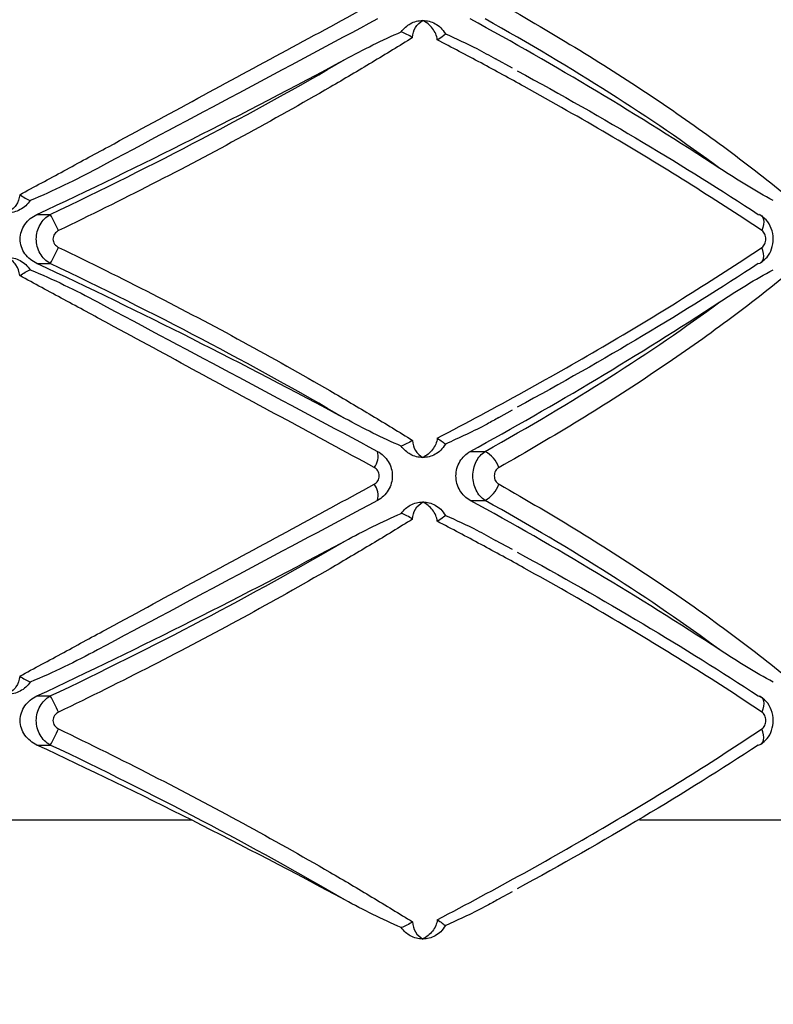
# Paper-space layout '_Frontal' of a CAD drawing. Header units: millimetres. Extents: x -255 to 145, y -320 to 324.
# Tile 6 of 18: x -54 to -13, y -167 to -114. Entities that reach past the tile are written whole.
import ezdxf

# ---------------------------------------------------------------- set-up
doc = ezdxf.new("R2010")
doc.units = ezdxf.units.MM

psp = doc.layouts.new('_Frontal')

# ---------------------------------------------------------------- linework, layer by layer
at = {"color": 7, "linetype": 'Continuous', "lineweight": 25}
for p, q in [((-27.27, -116.463), (-28.183, -115.965)), ((-52.967, -124.368), (-52.248, -124.368)), ((-52.967, -127.015), (-52.248, -127.015)), ((-28.02, -135.325), (-27.27, -134.919)), ((-29.553, -137.16), (-28.754, -137.16)), ((-29.553, -139.807), (-28.754, -139.807)), ((-27.27, -142.463), (-28.183, -141.965)), ((-52.967, -150.368), (-52.248, -150.368)), ((-52.967, -153.015), (-52.248, -153.015)), ((-28.02, -161.325), (-27.27, -160.919))]:
    psp.add_line(p, q, dxfattribs=at)
at = {"color": 8, "linetype": 'Continuous', "lineweight": 25}
for p, q in [((-65.14, -157.064), (-44.626, -157.064)), ((-20.412, -157.064), (-5.076, -157.064))]:
    psp.add_line(p, q, dxfattribs=at)
at = {"color": 7, "linetype": 'Continuous', "lineweight": 25, "flags": 128}
for points in [[(-13.992, -124.368), (-13.892, -124.392), (-13.81, -124.447), (-13.748, -124.529), (-13.71, -124.637), (-13.696, -124.767), (-13.706, -124.914), (-13.741, -125.072), (-13.799, -125.237)], [(-13.992, -127.015), (-13.892, -126.991), (-13.849, -126.967)], [(-13.992, -150.368), (-13.892, -150.392), (-13.81, -150.447), (-13.748, -150.529), (-13.71, -150.637), (-13.696, -150.767), (-13.706, -150.914), (-13.741, -151.072), (-13.799, -151.237)], [(-13.992, -153.015), (-13.892, -152.991), (-13.849, -152.967)]]:
    psp.add_lwpolyline(points, dxfattribs=at)
at = {"color": 8, "linetype": 'Continuous', "lineweight": 25, "flags": 128}
for points in [[(-13.849, -126.967), (-13.81, -126.936), (-13.748, -126.853), (-13.71, -126.745), (-13.696, -126.615), (-13.706, -126.469), (-13.741, -126.31), (-13.799, -126.145)], [(-13.849, -152.967), (-13.81, -152.936), (-13.748, -152.853), (-13.71, -152.745), (-13.696, -152.615), (-13.706, -152.469), (-13.741, -152.31), (-13.799, -152.145)]]:
    psp.add_lwpolyline(points, dxfattribs=at)
at = {"color": 7, "linetype": 'Continuous', "lineweight": 25}
for centre, radius, start, end in [((-126.893, -291.642), 202.732, 56.86516, 61.30517), ((-194.297, 177.4), 333.223, 295.09563, 298.29826), ((-60.398, -129.123), 9.436, 24.3163, 30.2588), ((-60.398, -122.26), 9.436, 329.7412, 335.6837), ((-194.297, -428.782), 333.223, 61.70174, 64.90437), ((-126.893, 40.674), 202.732, 298.69483, 303.13484), ((-35.535, -137.414), 1.004, 322.1599, 14.6145), ((-29.566, -138.622), 1.672, 20.7497, 60.9383), ((-35.535, -139.554), 1.004, 345.3855, 37.8401), ((-29.566, -138.345), 1.672, 299.0617, 339.2503), ((-126.893, -317.642), 202.732, 56.86516, 61.30517), ((-194.297, 151.4), 333.223, 295.09563, 298.29826), ((-60.398, -155.123), 9.436, 24.3163, 30.2588), ((-60.398, -148.26), 9.436, 329.7412, 335.6837), ((-194.297, -454.782), 333.223, 61.70174, 64.90437), ((-54.582, -157.064), 65.909, 307.31262, 359.56362)]:
    psp.add_arc(centre, radius, start, end, dxfattribs=at)
for points, knots in [([(-53.901, -123.302), (-53.111, -122.874), (-52.316, -122.444), (-50.717, -121.579), (-49.912, -121.144), (-47.495, -119.836), (-45.884, -118.964), (-42.672, -117.227), (-41.067, -116.359), (-37.883, -114.637), (-36.302, -113.782), (-34.742, -112.938)], [0, 0, 0, 0, 0.125, 0.125, 0.25, 0.25, 0.5, 0.5, 0.75, 0.75, 1, 1, 1, 1]), ([(-28.002, -112.938), (-26.503, -113.785), (-25.044, -114.643), (-22.239, -116.363), (-20.891, -117.227), (-18.302, -118.959), (-17.062, -119.828), (-15.285, -121.136), (-14.706, -121.574), (-13.588, -122.442), (-13.047, -122.873), (-12.524, -123.302)], [0, 0, 0, 0, 0.25, 0.25, 0.5, 0.5, 0.75, 0.75, 0.875, 0.875, 1, 1, 1, 1]), ([(-34.563, -113.807), (-37.045, -115.131), (-39.547, -116.465), (-44.59, -119.155), (-47.131, -120.51), (-49.693, -121.877)], [0, 0, 0, 0, 0.5, 0.5, 1, 1, 1, 1]), ([(-32.794, -114.068), (-32.69, -114.01), (-32.58, -113.966), (-32.353, -113.907), (-32.235, -113.891), (-32.118, -113.891)], [0, 0, 0, 0, 0.5, 0.5, 1, 1, 1, 1]), ([(-32.671, -114.818), (-32.671, -114.62), (-32.614, -114.433), (-32.418, -114.115), (-32.28, -113.985), (-32.118, -113.891)], [0, 0, 0, 0, 0.5, 0.5, 1, 1, 1, 1]), ([(-31.339, -114.936), (-31.359, -114.717), (-31.454, -114.503), (-31.732, -114.142), (-31.916, -113.994), (-32.118, -113.891)], [0, 0, 0, 0, 0.5, 0.5, 1, 1, 1, 1]), ([(-32.118, -113.891), (-32.002, -113.891), (-31.886, -113.906), (-31.659, -113.966), (-31.55, -114.01), (-31.446, -114.068)], [0, 0, 0, 0, 0.5, 0.5, 1, 1, 1, 1]), ([(-31.446, -114.068), (-31.346, -114.124), (-31.247, -114.196), (-31.059, -114.379), (-30.972, -114.488), (-30.899, -114.615)], [0, 0, 0, 0, 0.5, 0.5, 1, 1, 1, 1]), ([(-16.078, -121.877), (-17.923, -120.51), (-19.906, -119.155), (-24.133, -116.465), (-26.377, -115.131), (-28.754, -113.807)], [0, 0, 0, 0, 0.5, 0.5, 1, 1, 1, 1]), ([(-32.671, -114.818), (-33.386, -115.262), (-34.116, -115.708), (-35.604, -116.601), (-36.363, -117.049), (-38.668, -118.387), (-40.24, -119.27), (-43.451, -121.018), (-45.092, -121.884), (-48.415, -123.583), (-50.1, -124.42), (-51.799, -125.237)], [0, 0, 0, 0, 0.125, 0.125, 0.25, 0.25, 0.5, 0.5, 0.75, 0.75, 1, 1, 1, 1]), ([(-36.329, -116.001), (-35.827, -115.73), (-35.323, -115.467), (-34.308, -114.964), (-33.797, -114.724), (-33.28, -114.506)], [0, 0, 0, 0, 0.5, 0.5, 1, 1, 1, 1]), ([(-30.899, -114.615), (-30.325, -114.871), (-29.395, -115.284), (-28.519, -115.778), (-28.184, -115.967)], [0, 0, 0, 0, 0.618325, 1, 1, 1, 1]), ([(-13.799, -125.237), (-15.097, -124.37), (-16.449, -123.497), (-19.225, -121.761), (-20.653, -120.896), (-23.587, -119.174), (-25.092, -118.316), (-27.411, -117.033), (-28.191, -116.608), (-29.759, -115.767), (-30.547, -115.35), (-31.339, -114.936)], [0, 0, 0, 0, 0.25, 0.25, 0.5, 0.5, 0.75, 0.75, 0.875, 0.875, 1, 1, 1, 1]), ([(-52.248, -124.368), (-49.442, -123.036), (-46.712, -121.673), (-41.404, -118.885), (-38.825, -117.46), (-36.329, -116.001)], [0, 0, 0, 0, 0.5, 0.5, 1, 1, 1, 1]), ([(-27.016, -116.607), (-24.652, -117.89), (-22.386, -119.179), (-18.045, -121.766), (-15.97, -123.064), (-13.992, -124.368)], [0, 0, 0, 0, 0.5, 0.5, 1, 1, 1, 1]), ([(-49.693, -121.877), (-50.286, -122.193), (-50.884, -122.5), (-52.096, -123.085), (-52.708, -123.363), (-53.333, -123.615)], [0, 0, 0, 0, 0.5, 0.5, 1, 1, 1, 1]), ([(-13.18, -123.615), (-13.667, -123.363), (-14.149, -123.085), (-15.114, -122.5), (-15.595, -122.193), (-16.078, -121.877)], [0, 0, 0, 0, 0.5, 0.5, 1, 1, 1, 1]), ([(-53.901, -123.302), (-53.91, -123.508), (-53.985, -123.707), (-54.226, -124.045), (-54.392, -124.185), (-54.582, -124.284)], [0, 0, 0, 0, 0.5, 0.5, 1, 1, 1, 1]), ([(-53.333, -123.615), (-53.402, -123.718), (-53.482, -123.811), (-53.664, -123.977), (-53.766, -124.049), (-53.876, -124.107)], [0, 0, 0, 0, 0.5, 0.5, 1, 1, 1, 1]), ([(-53.876, -124.107), (-53.985, -124.166), (-54.099, -124.209), (-54.336, -124.269), (-54.46, -124.284), (-54.582, -124.284)], [0, 0, 0, 0, 0.5, 0.5, 1, 1, 1, 1]), ([(-52.967, -127.015), (-53.096, -126.955), (-53.215, -126.88), (-53.434, -126.703), (-53.533, -126.599), (-53.695, -126.371), (-53.762, -126.243), (-53.851, -125.976), (-53.874, -125.836), (-53.875, -125.411), (-53.781, -125.133), (-53.452, -124.669), (-53.225, -124.489), (-52.967, -124.368)], [0, 0, 0, 0, 0.125, 0.125, 0.25, 0.25, 0.375, 0.375, 0.5, 0.5, 0.75, 0.75, 1, 1, 1, 1]), ([(-52.248, -127.015), (-52.362, -126.951), (-52.465, -126.873), (-52.651, -126.688), (-52.732, -126.581), (-52.864, -126.352), (-52.917, -126.225), (-52.986, -125.965), (-53.004, -125.829), (-53.004, -125.421), (-52.933, -125.152), (-52.667, -124.686), (-52.475, -124.495), (-52.248, -124.368)], [0, 0, 0, 0, 0.125, 0.125, 0.25, 0.25, 0.375, 0.375, 0.5, 0.5, 0.75, 0.75, 1, 1, 1, 1]), ([(-13.851, -126.961), (-13.733, -126.869), (-13.482, -126.674), (-13.246, -126.221), (-13.151, -125.677), (-13.256, -125.121), (-13.527, -124.647), (-13.805, -124.458), (-13.936, -124.37)], [0, 0, 0, 0, 0.145945, 0.308791, 0.483876, 0.672673, 0.846125, 1, 1, 1, 1]), ([(-51.799, -125.237), (-51.887, -125.279), (-51.962, -125.342), (-52.071, -125.502), (-52.101, -125.596), (-52.101, -125.788), (-52.07, -125.884), (-51.962, -126.041), (-51.886, -126.104), (-51.799, -126.145)], [0, 0, 0, 0, 0.25, 0.25, 0.5, 0.5, 0.75, 0.75, 1, 1, 1, 1]), ([(-13.799, -126.145), (-13.733, -126.101), (-13.678, -126.035), (-13.602, -125.876), (-13.582, -125.784), (-13.582, -125.599), (-13.602, -125.506), (-13.678, -125.348), (-13.733, -125.281), (-13.799, -125.237)], [0, 0, 0, 0, 0.25, 0.25, 0.5, 0.5, 0.75, 0.75, 1, 1, 1, 1]), ([(-51.799, -126.145), (-50.094, -126.966), (-48.4, -127.807), (-45.078, -129.506), (-43.449, -130.366), (-40.251, -132.107), (-38.683, -132.987), (-36.379, -134.325), (-35.617, -134.774), (-34.122, -135.671), (-33.389, -136.119), (-32.671, -136.565)], [0, 0, 0, 0, 0.25, 0.25, 0.5, 0.5, 0.75, 0.75, 0.875, 0.875, 1, 1, 1, 1]), ([(-31.339, -136.446), (-29.758, -135.622), (-28.193, -134.781), (-25.106, -133.075), (-23.595, -132.214), (-20.655, -130.487), (-19.222, -129.619), (-16.44, -127.88), (-15.094, -127.011), (-13.799, -126.145)], [0, 0, 0, 0, 0.25, 0.25, 0.5, 0.5, 0.75, 0.75, 1, 1, 1, 1]), ([(-53.901, -127.666), (-53.91, -127.46), (-53.985, -127.261), (-54.226, -126.922), (-54.392, -126.783), (-54.582, -126.684)], [0, 0, 0, 0, 0.5, 0.5, 1, 1, 1, 1]), ([(-54.582, -126.684), (-54.46, -126.684), (-54.337, -126.699), (-54.099, -126.758), (-53.985, -126.802), (-53.876, -126.86)], [0, 0, 0, 0, 0.5, 0.5, 1, 1, 1, 1]), ([(-53.876, -126.86), (-53.766, -126.919), (-53.666, -126.99), (-53.484, -127.155), (-53.402, -127.249), (-53.333, -127.353)], [0, 0, 0, 0, 0.5, 0.5, 1, 1, 1, 1]), ([(-36.329, -135.382), (-38.825, -133.923), (-41.404, -132.498), (-46.712, -129.709), (-49.442, -128.346), (-52.248, -127.015)], [0, 0, 0, 0, 0.5, 0.5, 1, 1, 1, 1]), ([(-13.992, -127.015), (-15.97, -128.318), (-18.045, -129.617), (-22.386, -132.204), (-24.652, -133.492), (-27.016, -134.776)], [0, 0, 0, 0, 0.5, 0.5, 1, 1, 1, 1]), ([(-53.333, -127.353), (-52.708, -127.604), (-52.096, -127.883), (-50.884, -128.468), (-50.286, -128.775), (-49.693, -129.091)], [0, 0, 0, 0, 0.5, 0.5, 1, 1, 1, 1]), ([(-16.078, -129.091), (-15.595, -128.775), (-15.113, -128.468), (-14.149, -127.883), (-13.667, -127.604), (-13.18, -127.353)], [0, 0, 0, 0, 0.5, 0.5, 1, 1, 1, 1]), ([(-34.742, -138.03), (-36.307, -137.183), (-37.894, -136.324), (-41.075, -134.604), (-42.671, -133.741), (-45.873, -132.009), (-47.48, -131.14), (-49.899, -129.831), (-50.707, -129.394), (-52.311, -128.526), (-53.108, -128.095), (-53.901, -127.666)], [0, 0, 0, 0, 0.25, 0.25, 0.5, 0.5, 0.75, 0.75, 0.875, 0.875, 1, 1, 1, 1]), ([(-12.524, -127.666), (-13.045, -128.093), (-13.585, -128.523), (-14.699, -129.388), (-15.275, -129.824), (-17.051, -131.132), (-18.294, -132.003), (-20.89, -133.741), (-22.246, -134.609), (-25.055, -136.331), (-26.508, -137.186), (-28.002, -138.03)], [0, 0, 0, 0, 0.125, 0.125, 0.25, 0.25, 0.5, 0.5, 0.75, 0.75, 1, 1, 1, 1]), ([(-49.693, -129.091), (-47.131, -130.457), (-44.59, -131.813), (-39.547, -134.502), (-37.045, -135.837), (-34.563, -137.16)], [0, 0, 0, 0, 0.5, 0.5, 1, 1, 1, 1]), ([(-28.754, -137.16), (-26.377, -135.837), (-24.133, -134.502), (-19.906, -131.813), (-17.923, -130.457), (-16.078, -129.091)], [0, 0, 0, 0, 0.5, 0.5, 1, 1, 1, 1]), ([(-33.28, -136.877), (-33.797, -136.659), (-34.308, -136.419), (-35.322, -135.916), (-35.827, -135.652), (-36.329, -135.382)], [0, 0, 0, 0, 0.5, 0.5, 1, 1, 1, 1]), ([(-28.016, -135.334), (-28.225, -135.452), (-29.153, -135.978), (-30.137, -136.423), (-30.899, -136.767)], [0, 0, 0, 0, 0.2248386, 1, 1, 1, 1]), ([(-32.671, -136.565), (-32.671, -136.763), (-32.613, -136.95), (-32.418, -137.267), (-32.28, -137.397), (-32.118, -137.491)], [0, 0, 0, 0, 0.5, 0.5, 1, 1, 1, 1]), ([(-31.339, -136.446), (-31.359, -136.665), (-31.454, -136.88), (-31.732, -137.24), (-31.916, -137.388), (-32.118, -137.491)], [0, 0, 0, 0, 0.5, 0.5, 1, 1, 1, 1]), ([(-31.339, -136.446), (-31.241, -136.509), (-31.152, -136.572), (-31.002, -136.684), (-30.942, -136.732), (-30.899, -136.767)], [0, 0, 0, 0, 0.5, 0.5, 1, 1, 1, 1]), ([(-34.563, -137.16), (-34.443, -137.224), (-34.335, -137.303), (-34.139, -137.489), (-34.053, -137.595), (-33.915, -137.826), (-33.86, -137.952), (-33.788, -138.212), (-33.769, -138.347), (-33.769, -138.753), (-33.843, -139.022), (-34.122, -139.487), (-34.323, -139.679), (-34.563, -139.807)], [0, 0, 0, 0, 0.125, 0.125, 0.25, 0.25, 0.375, 0.375, 0.5, 0.5, 0.75, 0.75, 1, 1, 1, 1]), ([(-30.899, -136.767), (-30.972, -136.895), (-31.059, -137.004), (-31.247, -137.186), (-31.346, -137.258), (-31.446, -137.315)], [0, 0, 0, 0, 0.5, 0.5, 1, 1, 1, 1]), ([(-29.553, -139.807), (-29.667, -139.745), (-29.771, -139.668), (-29.961, -139.485), (-30.045, -139.379), (-30.181, -139.149), (-30.236, -139.022), (-30.308, -138.76), (-30.327, -138.622), (-30.327, -138.21), (-30.252, -137.939), (-29.977, -137.474), (-29.781, -137.286), (-29.553, -137.16)], [0, 0, 0, 0, 0.125, 0.125, 0.25, 0.25, 0.375, 0.375, 0.5, 0.5, 0.75, 0.75, 1, 1, 1, 1]), ([(-28.754, -139.807), (-28.853, -139.743), (-28.943, -139.665), (-29.106, -139.479), (-29.177, -139.372), (-29.292, -139.142), (-29.337, -139.015), (-29.397, -138.756), (-29.412, -138.62), (-29.413, -138.214), (-29.351, -137.945), (-29.12, -137.481), (-28.953, -137.288), (-28.754, -137.16)], [0, 0, 0, 0, 0.125, 0.125, 0.25, 0.25, 0.375, 0.375, 0.5, 0.5, 0.75, 0.75, 1, 1, 1, 1]), ([(-32.118, -137.491), (-32.235, -137.491), (-32.352, -137.476), (-32.58, -137.417), (-32.69, -137.373), (-32.794, -137.315)], [0, 0, 0, 0, 0.5, 0.5, 1, 1, 1, 1]), ([(-31.446, -137.315), (-31.55, -137.373), (-31.659, -137.417), (-31.884, -137.476), (-32.002, -137.491), (-32.118, -137.491)], [0, 0, 0, 0, 0.5, 0.5, 1, 1, 1, 1]), ([(-34.742, -138.938), (-34.662, -138.895), (-34.594, -138.829), (-34.499, -138.67), (-34.473, -138.577), (-34.473, -138.39), (-34.5, -138.296), (-34.594, -138.138), (-34.662, -138.073), (-34.742, -138.03)], [0, 0, 0, 0, 0.25, 0.25, 0.5, 0.5, 0.75, 0.75, 1, 1, 1, 1]), ([(-28.002, -138.03), (-28.079, -138.073), (-28.144, -138.138), (-28.235, -138.298), (-28.259, -138.391), (-28.259, -138.578), (-28.234, -138.671), (-28.144, -138.829), (-28.079, -138.895), (-28.002, -138.938)], [0, 0, 0, 0, 0.25, 0.25, 0.5, 0.5, 0.75, 0.75, 1, 1, 1, 1]), ([(-53.901, -149.302), (-53.111, -148.874), (-52.316, -148.444), (-50.717, -147.579), (-49.912, -147.144), (-47.495, -145.836), (-45.884, -144.964), (-42.672, -143.227), (-41.067, -142.359), (-37.883, -140.637), (-36.302, -139.782), (-34.742, -138.938)], [0, 0, 0, 0, 0.125, 0.125, 0.25, 0.25, 0.5, 0.5, 0.75, 0.75, 1, 1, 1, 1]), ([(-28.002, -138.938), (-26.503, -139.785), (-25.044, -140.643), (-22.239, -142.363), (-20.891, -143.227), (-18.302, -144.959), (-17.062, -145.828), (-15.285, -147.136), (-14.706, -147.574), (-13.588, -148.442), (-13.047, -148.873), (-12.524, -149.302)], [0, 0, 0, 0, 0.25, 0.25, 0.5, 0.5, 0.75, 0.75, 0.875, 0.875, 1, 1, 1, 1]), ([(-34.563, -139.807), (-37.045, -141.131), (-39.547, -142.465), (-44.59, -145.155), (-47.131, -146.51), (-49.693, -147.877)], [0, 0, 0, 0, 0.5, 0.5, 1, 1, 1, 1]), ([(-16.078, -147.877), (-17.923, -146.51), (-19.906, -145.155), (-24.133, -142.465), (-26.377, -141.131), (-28.754, -139.807)], [0, 0, 0, 0, 0.5, 0.5, 1, 1, 1, 1]), ([(-32.794, -140.068), (-32.69, -140.01), (-32.58, -139.966), (-32.353, -139.907), (-32.235, -139.891), (-32.118, -139.891)], [0, 0, 0, 0, 0.5, 0.5, 1, 1, 1, 1]), ([(-32.671, -140.818), (-32.671, -140.62), (-32.614, -140.433), (-32.418, -140.115), (-32.28, -139.985), (-32.118, -139.891)], [0, 0, 0, 0, 0.5, 0.5, 1, 1, 1, 1]), ([(-31.339, -140.936), (-31.359, -140.717), (-31.454, -140.503), (-31.732, -140.142), (-31.916, -139.994), (-32.118, -139.891)], [0, 0, 0, 0, 0.5, 0.5, 1, 1, 1, 1]), ([(-32.118, -139.891), (-32.002, -139.891), (-31.886, -139.906), (-31.659, -139.966), (-31.55, -140.01), (-31.446, -140.068)], [0, 0, 0, 0, 0.5, 0.5, 1, 1, 1, 1]), ([(-31.446, -140.068), (-31.346, -140.124), (-31.247, -140.196), (-31.059, -140.379), (-30.972, -140.488), (-30.899, -140.615)], [0, 0, 0, 0, 0.5, 0.5, 1, 1, 1, 1]), ([(-32.671, -140.818), (-33.386, -141.262), (-34.116, -141.708), (-35.604, -142.601), (-36.363, -143.049), (-38.668, -144.387), (-40.24, -145.27), (-43.451, -147.018), (-45.092, -147.884), (-48.415, -149.583), (-50.1, -150.42), (-51.799, -151.237)], [0, 0, 0, 0, 0.125, 0.125, 0.25, 0.25, 0.5, 0.5, 0.75, 0.75, 1, 1, 1, 1]), ([(-36.329, -142.001), (-35.827, -141.73), (-35.323, -141.467), (-34.308, -140.964), (-33.797, -140.724), (-33.28, -140.506)], [0, 0, 0, 0, 0.5, 0.5, 1, 1, 1, 1]), ([(-30.899, -140.615), (-30.325, -140.871), (-29.395, -141.284), (-28.519, -141.778), (-28.184, -141.967)], [0, 0, 0, 0, 0.618325, 1, 1, 1, 1]), ([(-13.799, -151.237), (-15.097, -150.37), (-16.449, -149.497), (-19.225, -147.761), (-20.653, -146.896), (-23.587, -145.174), (-25.092, -144.316), (-27.411, -143.033), (-28.191, -142.608), (-29.759, -141.767), (-30.547, -141.35), (-31.339, -140.936)], [0, 0, 0, 0, 0.25, 0.25, 0.5, 0.5, 0.75, 0.75, 0.875, 0.875, 1, 1, 1, 1]), ([(-52.248, -150.368), (-49.442, -149.036), (-46.712, -147.673), (-41.404, -144.885), (-38.825, -143.46), (-36.329, -142.001)], [0, 0, 0, 0, 0.5, 0.5, 1, 1, 1, 1]), ([(-27.016, -142.607), (-24.652, -143.89), (-22.386, -145.179), (-18.045, -147.766), (-15.97, -149.064), (-13.992, -150.368)], [0, 0, 0, 0, 0.5, 0.5, 1, 1, 1, 1]), ([(-49.693, -147.877), (-50.286, -148.193), (-50.884, -148.5), (-52.096, -149.085), (-52.708, -149.363), (-53.333, -149.615)], [0, 0, 0, 0, 0.5, 0.5, 1, 1, 1, 1]), ([(-13.18, -149.615), (-13.667, -149.363), (-14.149, -149.085), (-15.114, -148.5), (-15.595, -148.193), (-16.078, -147.877)], [0, 0, 0, 0, 0.5, 0.5, 1, 1, 1, 1]), ([(-53.901, -149.302), (-53.91, -149.508), (-53.985, -149.707), (-54.226, -150.045), (-54.392, -150.185), (-54.582, -150.284)], [0, 0, 0, 0, 0.5, 0.5, 1, 1, 1, 1]), ([(-53.333, -149.615), (-53.402, -149.718), (-53.482, -149.811), (-53.664, -149.977), (-53.766, -150.049), (-53.876, -150.107)], [0, 0, 0, 0, 0.5, 0.5, 1, 1, 1, 1]), ([(-53.876, -150.107), (-53.985, -150.166), (-54.099, -150.209), (-54.336, -150.269), (-54.46, -150.284), (-54.582, -150.284)], [0, 0, 0, 0, 0.5, 0.5, 1, 1, 1, 1]), ([(-52.967, -153.015), (-53.096, -152.955), (-53.215, -152.88), (-53.434, -152.703), (-53.533, -152.599), (-53.695, -152.371), (-53.762, -152.243), (-53.851, -151.976), (-53.874, -151.836), (-53.875, -151.411), (-53.781, -151.133), (-53.452, -150.669), (-53.225, -150.489), (-52.967, -150.368)], [0, 0, 0, 0, 0.125, 0.125, 0.25, 0.25, 0.375, 0.375, 0.5, 0.5, 0.75, 0.75, 1, 1, 1, 1]), ([(-52.248, -153.015), (-52.362, -152.951), (-52.465, -152.873), (-52.651, -152.688), (-52.732, -152.581), (-52.864, -152.352), (-52.917, -152.225), (-52.986, -151.965), (-53.004, -151.829), (-53.004, -151.421), (-52.933, -151.152), (-52.667, -150.686), (-52.475, -150.495), (-52.248, -150.368)], [0, 0, 0, 0, 0.125, 0.125, 0.25, 0.25, 0.375, 0.375, 0.5, 0.5, 0.75, 0.75, 1, 1, 1, 1]), ([(-13.851, -152.961), (-13.733, -152.869), (-13.482, -152.674), (-13.246, -152.221), (-13.151, -151.677), (-13.256, -151.121), (-13.527, -150.647), (-13.805, -150.458), (-13.936, -150.37)], [0, 0, 0, 0, 0.145945, 0.308791, 0.483876, 0.672673, 0.846125, 1, 1, 1, 1]), ([(-51.799, -151.237), (-51.887, -151.279), (-51.962, -151.342), (-52.071, -151.502), (-52.101, -151.596), (-52.101, -151.788), (-52.07, -151.884), (-51.962, -152.041), (-51.886, -152.104), (-51.799, -152.145)], [0, 0, 0, 0, 0.25, 0.25, 0.5, 0.5, 0.75, 0.75, 1, 1, 1, 1]), ([(-13.799, -152.145), (-13.733, -152.101), (-13.678, -152.035), (-13.602, -151.876), (-13.582, -151.784), (-13.582, -151.599), (-13.602, -151.506), (-13.678, -151.348), (-13.733, -151.281), (-13.799, -151.237)], [0, 0, 0, 0, 0.25, 0.25, 0.5, 0.5, 0.75, 0.75, 1, 1, 1, 1]), ([(-51.799, -152.145), (-50.094, -152.966), (-48.4, -153.807), (-45.078, -155.506), (-43.449, -156.366), (-40.251, -158.107), (-38.683, -158.987), (-36.379, -160.325), (-35.617, -160.774), (-34.122, -161.671), (-33.389, -162.119), (-32.671, -162.565)], [0, 0, 0, 0, 0.25, 0.25, 0.5, 0.5, 0.75, 0.75, 0.875, 0.875, 1, 1, 1, 1]), ([(-31.339, -162.446), (-29.758, -161.622), (-28.193, -160.781), (-25.106, -159.075), (-23.595, -158.214), (-20.655, -156.487), (-19.222, -155.619), (-16.44, -153.88), (-15.094, -153.011), (-13.799, -152.145)], [0, 0, 0, 0, 0.25, 0.25, 0.5, 0.5, 0.75, 0.75, 1, 1, 1, 1]), ([(-36.329, -161.382), (-38.825, -159.923), (-41.404, -158.498), (-46.712, -155.709), (-49.442, -154.346), (-52.248, -153.015)], [0, 0, 0, 0, 0.5, 0.5, 1, 1, 1, 1]), ([(-13.992, -153.015), (-15.97, -154.318), (-18.045, -155.617), (-22.386, -158.204), (-24.652, -159.492), (-27.016, -160.776)], [0, 0, 0, 0, 0.5, 0.5, 1, 1, 1, 1]), ([(-33.28, -162.877), (-33.797, -162.659), (-34.308, -162.419), (-35.322, -161.916), (-35.827, -161.652), (-36.329, -161.382)], [0, 0, 0, 0, 0.5, 0.5, 1, 1, 1, 1]), ([(-28.016, -161.334), (-28.225, -161.452), (-29.153, -161.978), (-30.137, -162.423), (-30.899, -162.767)], [0, 0, 0, 0, 0.224839, 1, 1, 1, 1]), ([(-32.671, -162.565), (-32.671, -162.763), (-32.613, -162.95), (-32.418, -163.267), (-32.28, -163.397), (-32.118, -163.491)], [0, 0, 0, 0, 0.5, 0.5, 1, 1, 1, 1]), ([(-31.339, -162.446), (-31.359, -162.665), (-31.454, -162.88), (-31.732, -163.24), (-31.916, -163.388), (-32.118, -163.491)], [0, 0, 0, 0, 0.5, 0.5, 1, 1, 1, 1]), ([(-31.339, -162.446), (-31.241, -162.509), (-31.152, -162.572), (-31.002, -162.684), (-30.942, -162.732), (-30.899, -162.767)], [0, 0, 0, 0, 0.5, 0.5, 1, 1, 1, 1]), ([(-30.899, -162.767), (-30.972, -162.895), (-31.059, -163.004), (-31.247, -163.186), (-31.346, -163.258), (-31.446, -163.315)], [0, 0, 0, 0, 0.5, 0.5, 1, 1, 1, 1]), ([(-32.118, -163.491), (-32.235, -163.491), (-32.352, -163.476), (-32.58, -163.417), (-32.69, -163.373), (-32.794, -163.315)], [0, 0, 0, 0, 0.5, 0.5, 1, 1, 1, 1]), ([(-31.446, -163.315), (-31.55, -163.373), (-31.659, -163.417), (-31.884, -163.476), (-32.002, -163.491), (-32.118, -163.491)], [0, 0, 0, 0, 0.5, 0.5, 1, 1, 1, 1])]:
    psp.add_open_spline(points, degree=3, knots=knots, dxfattribs=at)
for points in [[(-33.28, -114.506), (-33.14, -114.306), (-32.968, -114.164), (-32.794, -114.068)], [(-32.671, -114.818), (-32.869, -114.695), (-33.082, -114.579), (-33.28, -114.506)], [(-31.339, -114.936), (-31.143, -114.811), (-30.985, -114.686), (-30.899, -114.615)], [(-53.901, -123.302), (-53.69, -123.425), (-53.49, -123.544), (-53.333, -123.615)], [(-53.901, -127.666), (-53.691, -127.543), (-53.49, -127.424), (-53.333, -127.353)], [(-32.671, -136.565), (-32.869, -136.688), (-33.082, -136.804), (-33.28, -136.877)], [(-32.794, -137.315), (-32.968, -137.219), (-33.14, -137.076), (-33.28, -136.877)], [(-33.28, -140.506), (-33.14, -140.306), (-32.968, -140.164), (-32.794, -140.068)], [(-32.671, -140.818), (-32.869, -140.695), (-33.082, -140.579), (-33.28, -140.506)], [(-31.339, -140.936), (-31.143, -140.811), (-30.985, -140.686), (-30.899, -140.615)], [(-53.901, -149.302), (-53.69, -149.425), (-53.49, -149.544), (-53.333, -149.615)], [(-32.671, -162.565), (-32.869, -162.688), (-33.082, -162.804), (-33.28, -162.877)], [(-32.794, -163.315), (-32.968, -163.219), (-33.14, -163.076), (-33.28, -162.877)]]:
    psp.add_open_spline(points, degree=3, dxfattribs=at)

doc.saveas('drawing.dxf')
